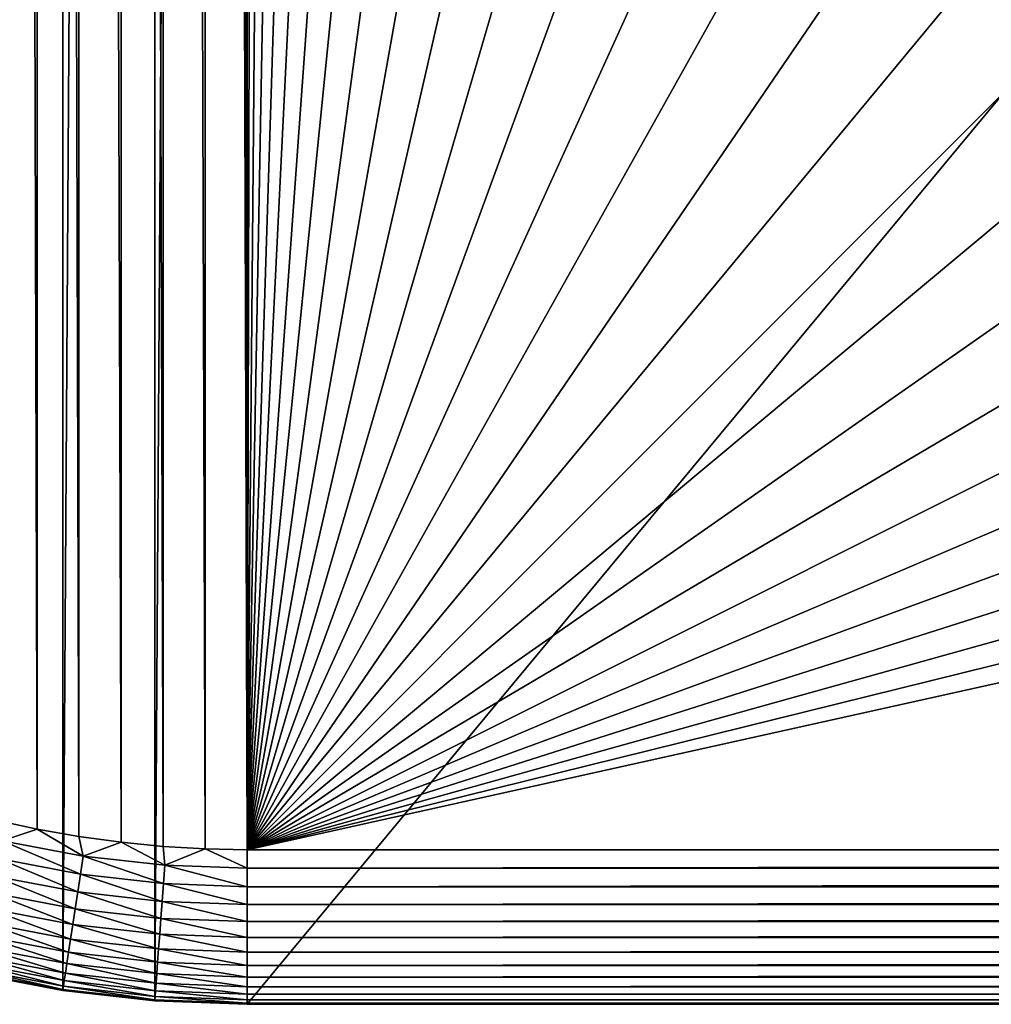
# Model space of a CAD drawing. Header units: metres. Extents: x -24 to 236, y -24 to 24.
# Tile 166 of 256: x 139.76 to 142.91, y -23.5 to -20.32. Entities that reach past the tile are written whole.
import ezdxf

# ---------------------------------------------------------------- set-up
doc = ezdxf.new("R2010")
doc.units = ezdxf.units.M
doc.layers.add('solid_10392024', color=7, linetype='CONTINUOUS')

msp = doc.modelspace()

# ---------------------------------------------------------------- linework, layer by layer
at = {"layer": 'solid_10392024'}
for points in [[(140.201065, -23.488813), (140.201065, 23.488813), (140.5, 23.5)], [(140.5, -23.5), (140.201065, -23.488813), (140.5, 23.5)], [(140.5, -23.5), (140.5, 23.5), (179.5, 23.5)], [(179.5, -23.5), (140.5, -23.5), (179.5, 23.5)], [(139.903717, -23.455299), (139.903717, 23.455299), (140.201065, 23.488813)], [(140.201065, -23.488813), (139.903717, -23.455299), (140.201065, 23.488813)], [(139.609924, -23.399714), (139.609924, 23.399714), (139.903717, 23.455299)], [(139.903717, -23.455299), (139.609924, -23.399714), (139.903717, 23.455299)], [(140.228027, -22.989431, 4), (140.228027, 22.989431, 4), (140.092087, 22.976131, 4)], [(140.363968, -22.997387, 4), (140.363968, 22.997387, 4), (140.228027, 22.989431, 4)], [(140.228027, -22.989431, 4), (140.363968, -22.997387, 4), (140.228027, 22.989431, 4)], [(140.363968, -22.997387, 4), (140.5, -23, 4), (140.363968, 22.997387, 4)], [(140.449997, 0, 4), (140.363968, 22.997387, 4), (140.5, -23, 4)], [(140.092087, -22.976131, 4), (140.092087, 22.976131, 4), (139.956177, 22.957489, 4)], [(140.092087, -22.976131, 4), (140.228027, -22.989431, 4), (140.092087, 22.976131, 4)], [(139.82103, -22.933502, 4), (139.82103, 22.933502, 4), (139.686539, 22.904144, 4)], [(139.956177, -22.957489, 4), (139.956177, 22.957489, 4), (139.82103, 22.933502, 4)], [(139.82103, -22.933502, 4), (139.956177, -22.957489, 4), (139.82103, 22.933502, 4)], [(139.956177, -22.957489, 4), (140.092087, -22.976131, 4), (139.956177, 22.957489, 4)], [(139.686539, -22.904144, 4), (139.82103, -22.933502, 4), (139.686539, 22.904144, 4)], [(140.475098, -0.990257, 4), (140.449997, 0, 4), (140.5, -23, 4)], [(140.550308, -1.977896, 4), (140.475098, -0.990257, 4), (140.5, -23, 4)], [(140.675446, -2.960418, 4), (140.550308, -1.977896, 4), (140.5, -23, 4)], [(140.850189, -3.935338, 4), (140.675446, -2.960418, 4), (140.5, -23, 4)], [(141.074081, -4.90019, 4), (140.850189, -3.935338, 4), (140.5, -23, 4)], [(141.346573, -5.852529, 4), (141.074081, -4.90019, 4), (140.5, -23, 4)], [(141.666962, -6.789874, 4), (141.346573, -5.852529, 4), (140.5, -23, 4)], [(142.034409, -7.709713, 4), (141.666962, -6.789874, 4), (140.5, -23, 4)], [(142.447937, -8.609718, 4), (142.034409, -7.709713, 4), (140.5, -23, 4)], [(142.906509, -9.487617, 4), (142.447937, -8.609718, 4), (140.5, -23, 4)], [(143.408966, -10.341187, 4), (142.906509, -9.487617, 4), (140.5, -23, 4)], [(143.954056, -11.168262, 4), (143.408966, -10.341187, 4), (140.5, -23, 4)], [(144.540359, -11.966712, 4), (143.954056, -11.168262, 4), (140.5, -23, 4)], [(145.166321, -12.73438, 4), (144.540359, -11.966712, 4), (140.5, -23, 4)], [(145.830322, -13.469319, 4), (145.166321, -12.73438, 4), (140.5, -23, 4)], [(146.530685, -14.169675, 4), (145.830322, -13.469319, 4), (140.5, -23, 4)], [(147.265625, -14.833675, 4), (146.530685, -14.169675, 4), (140.5, -23, 4)], [(148.033295, -15.459634, 4), (147.265625, -14.833675, 4), (140.5, -23, 4)], [(148.831741, -16.045946, 4), (148.033295, -15.459634, 4), (140.5, -23, 4)], [(149.658813, -16.591028, 4), (148.831741, -16.045946, 4), (140.5, -23, 4)], [(150.51239, -17.093491, 4), (149.658813, -16.591028, 4), (140.5, -23, 4)], [(151.390274, -17.552065, 4), (150.51239, -17.093491, 4), (140.5, -23, 4)], [(152.290283, -17.965597, 4), (151.390274, -17.552065, 4), (140.5, -23, 4)], [(153.210129, -18.333033, 4), (152.290283, -17.965597, 4), (140.5, -23, 4)], [(154.147476, -18.653429, 4), (153.210129, -18.333033, 4), (140.5, -23, 4)], [(155.099808, -18.925922, 4), (154.147476, -18.653429, 4), (140.5, -23, 4)], [(156.064667, -19.149815, 4), (155.099808, -18.925922, 4), (140.5, -23, 4)], [(157.039581, -19.324549, 4), (156.064667, -19.149815, 4), (140.5, -23, 4)], [(157.039581, -19.324549, 4), (140.5, -23, 4), (179.5, -23, 4)], [(139.707764, -22.971004, 3.996354), (139.82103, -22.933502, 4), (139.686539, -22.904144, 4)], [(139.707764, -22.971004, 3.996354), (139.969376, -23.020504, 3.996354), (139.82103, -22.933502, 4)], [(139.969376, -23.020504, 3.996354), (139.956177, -22.957489, 4), (139.82103, -22.933502, 4)], [(139.969376, -23.020504, 3.996354), (140.092087, -22.976131, 4), (139.956177, -22.957489, 4)], [(139.694534, -23.028963, 3.985456), (139.96051, -23.079287, 3.985456), (139.707764, -22.971004, 3.996354)], [(139.96051, -23.079287, 3.985456), (139.969376, -23.020504, 3.996354), (139.707764, -22.971004, 3.996354)], [(139.969376, -23.020504, 3.996354), (140.233948, -23.050314, 3.996354), (140.092087, -22.976131, 4)], [(140.233948, -23.050314, 3.996354), (140.228027, -22.989431, 4), (140.092087, -22.976131, 4)], [(139.96051, -23.079287, 3.985456), (140.229492, -23.109594, 3.985456), (139.969376, -23.020504, 3.996354)], [(140.229492, -23.109594, 3.985456), (140.233948, -23.050314, 3.996354), (139.969376, -23.020504, 3.996354)], [(140.233948, -23.050314, 3.996354), (140.363968, -22.997387, 4), (140.228027, -22.989431, 4)], [(140.233948, -23.050314, 3.996354), (140.5, -23.060268, 3.996354), (140.363968, -22.997387, 4)], [(140.5, -23.060268, 3.996354), (140.5, -23, 4), (140.363968, -22.997387, 4)], [(140.5, -23.060268, 3.996354), (179.5, -23, 4), (140.5, -23, 4)], [(140.5, -23.060268, 3.996354), (179.5, -23.060268, 3.996354), (179.5, -23, 4)], [(139.681702, -23.085215, 3.967465), (139.951904, -23.136341, 3.967465), (139.694534, -23.028963, 3.985456)], [(139.951904, -23.136341, 3.967465), (139.96051, -23.079287, 3.985456), (139.694534, -23.028963, 3.985456)], [(140.229492, -23.109594, 3.985456), (140.5, -23.119717, 3.985456), (140.233948, -23.050314, 3.996354)], [(140.233948, -23.050314, 3.996354), (140.5, -23.119717, 3.985456), (140.5, -23.060268, 3.996354)], [(139.951904, -23.136341, 3.967465), (140.225189, -23.167133, 3.967465), (139.96051, -23.079287, 3.985456)], [(140.225189, -23.167133, 3.967465), (140.229492, -23.109594, 3.985456), (139.96051, -23.079287, 3.985456)], [(140.5, -23.119717, 3.985456), (179.5, -23.119717, 3.985456), (179.5, -23.060268, 3.996354)], [(140.5, -23.060268, 3.996354), (140.5, -23.119717, 3.985456), (179.5, -23.060268, 3.996354)], [(139.669434, -23.138941, 3.942644), (139.943695, -23.190832, 3.942644), (139.681702, -23.085215, 3.967465)], [(139.943695, -23.190832, 3.942644), (139.951904, -23.136341, 3.967465), (139.681702, -23.085215, 3.967465)], [(140.225189, -23.167133, 3.967465), (140.5, -23.177416, 3.967465), (140.229492, -23.109594, 3.985456)], [(140.229492, -23.109594, 3.985456), (140.5, -23.177416, 3.967465), (140.5, -23.119717, 3.985456)], [(139.657928, -23.189352, 3.911355), (139.935989, -23.241964, 3.911355), (139.669434, -23.138941, 3.942644)], [(139.935989, -23.241964, 3.911355), (139.943695, -23.190832, 3.942644), (139.669434, -23.138941, 3.942644)], [(139.943695, -23.190832, 3.942644), (140.221069, -23.222086, 3.942644), (139.951904, -23.136341, 3.967465)], [(140.221069, -23.222086, 3.942644), (140.225189, -23.167133, 3.967465), (139.951904, -23.136341, 3.967465)], [(140.5, -23.177416, 3.967465), (179.5, -23.177416, 3.967465), (179.5, -23.119717, 3.985456)], [(140.5, -23.119717, 3.985456), (140.5, -23.177416, 3.967465), (179.5, -23.119717, 3.985456)], [(140.221069, -23.222086, 3.942644), (140.5, -23.232523, 3.942644), (140.225189, -23.167133, 3.967465)], [(140.225189, -23.167133, 3.967465), (140.5, -23.232523, 3.942644), (140.5, -23.177416, 3.967465)], [(140.5, -23.232523, 3.942644), (179.5, -23.232523, 3.942644), (179.5, -23.177416, 3.967465)], [(140.5, -23.177416, 3.967465), (140.5, -23.232523, 3.942644), (179.5, -23.177416, 3.967465)], [(139.647354, -23.235716, 3.874055), (139.928909, -23.28899, 3.874055), (139.657928, -23.189352, 3.911355)], [(139.928909, -23.28899, 3.874055), (139.935989, -23.241964, 3.911355), (139.657928, -23.189352, 3.911355)], [(139.935989, -23.241964, 3.911355), (140.217209, -23.273649, 3.911355), (139.943695, -23.190832, 3.942644)], [(140.217209, -23.273649, 3.911355), (140.221069, -23.222086, 3.942644), (139.943695, -23.190832, 3.942644)], [(139.637848, -23.277353, 3.83129), (139.922531, -23.331221, 3.83129), (139.647354, -23.235716, 3.874055)], [(139.922531, -23.331221, 3.83129), (139.928909, -23.28899, 3.874055), (139.647354, -23.235716, 3.874055)], [(139.928909, -23.28899, 3.874055), (140.213654, -23.321074, 3.874055), (139.935989, -23.241964, 3.911355)], [(140.213654, -23.321074, 3.874055), (140.217209, -23.273649, 3.911355), (139.935989, -23.241964, 3.911355)], [(140.217209, -23.273649, 3.911355), (140.5, -23.284231, 3.911355), (140.221069, -23.222086, 3.942644)], [(140.221069, -23.222086, 3.942644), (140.5, -23.284231, 3.911355), (140.5, -23.232523, 3.942644)], [(140.5, -23.284231, 3.911355), (179.5, -23.284231, 3.911355), (179.5, -23.232523, 3.942644)], [(140.5, -23.232523, 3.942644), (140.5, -23.284231, 3.911355), (179.5, -23.232523, 3.942644)], [(140.213654, -23.321074, 3.874055), (140.5, -23.331787, 3.874055), (140.217209, -23.273649, 3.911355)], [(140.217209, -23.273649, 3.911355), (140.5, -23.331787, 3.874055), (140.5, -23.284231, 3.911355)], [(139.629562, -23.313656, 3.783684), (139.916992, -23.368042, 3.783684), (139.637848, -23.277353, 3.83129)], [(139.916992, -23.368042, 3.783684), (139.922531, -23.331221, 3.83129), (139.637848, -23.277353, 3.83129)], [(139.922531, -23.331221, 3.83129), (140.210464, -23.363663, 3.83129), (139.928909, -23.28899, 3.874055)], [(140.210464, -23.363663, 3.83129), (140.213654, -23.321074, 3.874055), (139.928909, -23.28899, 3.874055)], [(140.5, -23.331787, 3.874055), (179.5, -23.331787, 3.874055), (179.5, -23.284231, 3.911355)], [(140.5, -23.284231, 3.911355), (140.5, -23.331787, 3.874055), (179.5, -23.284231, 3.911355)], [(139.622604, -23.344095, 3.731934), (139.912338, -23.398912, 3.731934), (139.629562, -23.313656, 3.783684)], [(139.912338, -23.398912, 3.731934), (139.916992, -23.368042, 3.783684), (139.629562, -23.313656, 3.783684)], [(139.916992, -23.368042, 3.783684), (140.207672, -23.400793, 3.783684), (139.922531, -23.331221, 3.83129)], [(140.207672, -23.400793, 3.783684), (140.210464, -23.363663, 3.83129), (139.922531, -23.331221, 3.83129)], [(140.210464, -23.363663, 3.83129), (140.5, -23.374496, 3.83129), (140.213654, -23.321074, 3.874055)], [(140.213654, -23.321074, 3.874055), (140.5, -23.374496, 3.83129), (140.5, -23.331787, 3.874055)], [(140.5, -23.374496, 3.83129), (179.5, -23.374496, 3.83129), (179.5, -23.331787, 3.874055)], [(140.5, -23.331787, 3.874055), (140.5, -23.374496, 3.83129), (179.5, -23.331787, 3.874055)], [(139.613113, -23.385687, 3.619071), (139.905975, -23.441099, 3.619071), (139.617096, -23.368221, 3.676794)], [(139.617096, -23.368221, 3.676794), (139.908646, -23.423386, 3.676794), (139.622604, -23.344095, 3.731934)], [(139.905975, -23.441099, 3.619071), (139.908646, -23.423386, 3.676794), (139.617096, -23.368221, 3.676794)], [(139.908646, -23.423386, 3.676794), (139.912338, -23.398912, 3.731934), (139.622604, -23.344095, 3.731934)], [(139.912338, -23.398912, 3.731934), (140.205338, -23.431927, 3.731934), (139.916992, -23.368042, 3.783684)], [(140.205338, -23.431927, 3.731934), (140.207672, -23.400793, 3.783684), (139.916992, -23.368042, 3.783684)], [(140.207672, -23.400793, 3.783684), (140.5, -23.411732, 3.783684), (140.210464, -23.363663, 3.83129)], [(140.210464, -23.363663, 3.83129), (140.5, -23.411732, 3.783684), (140.5, -23.374496, 3.83129)], [(139.610703, -23.396235, 3.559608), (139.609909, -23.399712, 3.5), (139.903824, -23.455324, 3.5)], [(139.609909, -23.399712, 3.5), (139.609924, -23.399714), (139.903717, -23.455299)], [(139.903824, -23.455324, 3.5), (139.609909, -23.399712, 3.5), (139.903717, -23.455299)], [(139.610703, -23.396235, 3.559608), (139.904358, -23.451797, 3.559608), (139.613113, -23.385687, 3.619071)], [(139.610703, -23.396235, 3.559608), (139.903824, -23.455324, 3.5), (139.904358, -23.451797, 3.559608)], [(139.904358, -23.451797, 3.559608), (139.905975, -23.441099, 3.619071), (139.613113, -23.385687, 3.619071)], [(139.908646, -23.423386, 3.676794), (140.203491, -23.456606, 3.676794), (139.912338, -23.398912, 3.731934)], [(140.203491, -23.456606, 3.676794), (140.205338, -23.431927, 3.731934), (139.912338, -23.398912, 3.731934)], [(140.205338, -23.431927, 3.731934), (140.5, -23.442953, 3.731934), (140.207672, -23.400793, 3.783684)], [(140.207672, -23.400793, 3.783684), (140.5, -23.442953, 3.731934), (140.5, -23.411732, 3.783684)], [(140.5, -23.411732, 3.783684), (179.5, -23.411732, 3.783684), (179.5, -23.374496, 3.83129)], [(140.5, -23.374496, 3.83129), (140.5, -23.411732, 3.783684), (179.5, -23.374496, 3.83129)], [(139.905975, -23.441099, 3.619071), (140.202148, -23.47447, 3.619071), (139.908646, -23.423386, 3.676794)], [(140.202148, -23.47447, 3.619071), (140.203491, -23.456606, 3.676794), (139.908646, -23.423386, 3.676794)], [(140.203491, -23.456606, 3.676794), (140.5, -23.467701, 3.676794), (140.205338, -23.431927, 3.731934)], [(140.205338, -23.431927, 3.731934), (140.5, -23.467701, 3.676794), (140.5, -23.442953, 3.731934)], [(140.5, -23.442953, 3.731934), (179.5, -23.442953, 3.731934), (179.5, -23.411732, 3.783684)], [(140.5, -23.411732, 3.783684), (140.5, -23.442953, 3.731934), (179.5, -23.411732, 3.783684)], [(139.903824, -23.455324, 3.5), (139.903717, -23.455299), (140.201065, -23.488813)], [(139.904358, -23.451797, 3.559608), (139.903824, -23.455324, 3.5), (140.20108, -23.488815, 3.5)], [(140.20108, -23.488815, 3.5), (139.903824, -23.455324, 3.5), (140.201065, -23.488813)], [(139.904358, -23.451797, 3.559608), (140.20134, -23.48526, 3.559608), (139.905975, -23.441099, 3.619071)], [(139.904358, -23.451797, 3.559608), (140.20108, -23.488815, 3.5), (140.20134, -23.48526, 3.559608)], [(140.20134, -23.48526, 3.559608), (140.202148, -23.47447, 3.619071), (139.905975, -23.441099, 3.619071)], [(140.202148, -23.47447, 3.619071), (140.5, -23.485615, 3.619071), (140.203491, -23.456606, 3.676794)], [(140.203491, -23.456606, 3.676794), (140.5, -23.485615, 3.619071), (140.5, -23.467701, 3.676794)], [(140.5, -23.467701, 3.676794), (179.5, -23.467701, 3.676794), (179.5, -23.442953, 3.731934)], [(140.5, -23.442953, 3.731934), (140.5, -23.467701, 3.676794), (179.5, -23.442953, 3.731934)], [(140.20108, -23.488815, 3.5), (140.201065, -23.488813), (140.5, -23.5)], [(140.20134, -23.48526, 3.559608), (140.20108, -23.488815, 3.5), (140.5, -23.5, 3.5)], [(140.20108, -23.488815, 3.5), (140.5, -23.5), (140.5, -23.5, 3.5)], [(140.20134, -23.48526, 3.559608), (140.5, -23.496433, 3.559608), (140.202148, -23.47447, 3.619071)], [(140.20134, -23.48526, 3.559608), (140.5, -23.5, 3.5), (140.5, -23.496433, 3.559608)], [(140.202148, -23.47447, 3.619071), (140.5, -23.496433, 3.559608), (140.5, -23.485615, 3.619071)], [(140.5, -23.485615, 3.619071), (179.5, -23.485615, 3.619071), (179.5, -23.467701, 3.676794)], [(140.5, -23.467701, 3.676794), (140.5, -23.485615, 3.619071), (179.5, -23.467701, 3.676794)], [(140.5, -23.496433, 3.559608), (179.5, -23.496433, 3.559608), (179.5, -23.485615, 3.619071)], [(140.5, -23.485615, 3.619071), (140.5, -23.496433, 3.559608), (179.5, -23.485615, 3.619071)], [(179.5, -23.496433, 3.559608), (140.5, -23.5, 3.5), (179.5, -23.5, 3.5)], [(140.5, -23.496433, 3.559608), (140.5, -23.5, 3.5), (179.5, -23.496433, 3.559608)], [(140.5, -23.5, 3.5), (140.5, -23.5), (179.5, -23.5)], [(179.5, -23.5, 3.5), (140.5, -23.5, 3.5), (179.5, -23.5)]]:
    msp.add_3dface(points, dxfattribs=at)

doc.saveas('drawing.dxf')
